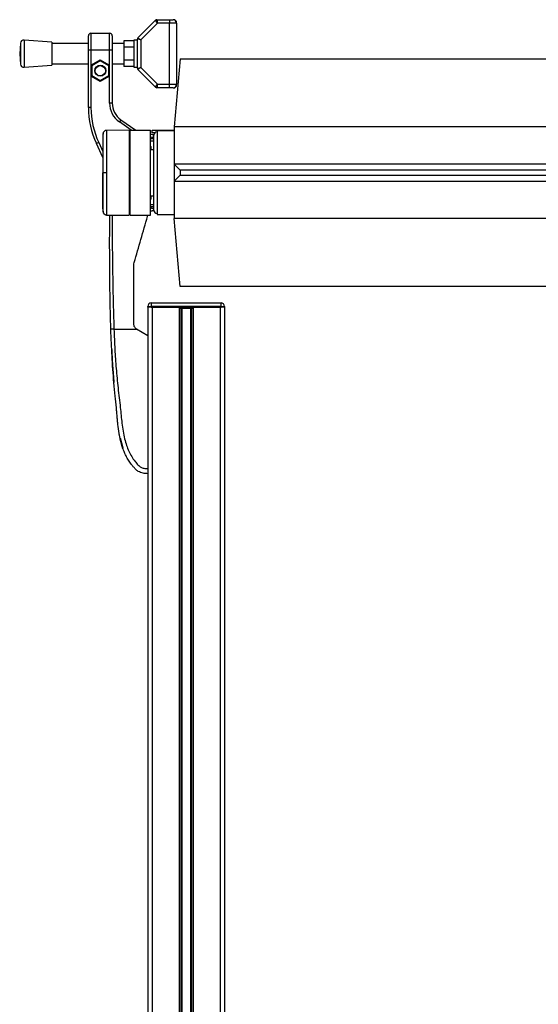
# Model space of a CAD drawing. Header units: millimetres. Extents: x 0 to 420, y 0 to 297.
# Tile 102 of 106: x 298 to 314, y 212 to 243. Entities that reach past the tile are written whole.
import ezdxf

# ---------------------------------------------------------------- set-up
doc = ezdxf.new("R2010")
doc.units = ezdxf.units.MM

msp = doc.modelspace()

# ---------------------------------------------------------------- linework, layer by layer
at = {"color": 7, "linetype": 'Continuous', "lineweight": 25}
for p, q in [((301.44086, 242.21301), (301.99325, 242.76539)), ((302.05272, 242.67485), (301.53141, 242.15353)), ((302.05272, 242.67485), (301.99325, 242.76539)), ((302.03075, 242.78093), (302.05272, 242.67485)), ((302.03075, 242.78093), (302.43312, 242.78093)), ((302.43312, 242.67485), (302.05272, 242.67485)), ((302.43312, 242.78093), (302.5392, 242.78093)), ((302.43312, 242.78093), (302.43312, 242.67485)), ((302.64528, 242.67485), (302.43312, 242.67485)), ((302.43312, 240.76534), (302.43312, 242.67485)), ((302.59224, 242.78093), (302.5392, 242.78093)), ((302.64528, 242.72789), (302.59224, 242.78093)), ((302.64528, 242.67485), (302.64528, 242.72789)), ((302.64528, 242.67485), (302.64528, 240.76534)), ((299.97783, 242.3566), (299.97783, 241.82618)), ((299.97783, 242.3566), (300.56129, 242.3566)), ((300.56129, 241.82618), (300.56129, 242.3566)), ((297.77882, 242.04672), (297.7539, 241.72009)), ((297.77882, 242.04672), (297.77882, 241.39347)), ((298.76169, 242.07813), (297.89267, 242.14443)), ((297.89267, 242.14443), (297.89267, 241.29576)), ((298.76169, 242.07813), (298.76169, 241.36206)), ((299.89827, 242.03835), (298.76169, 242.03835)), ((299.89827, 241.82618), (299.89827, 242.27703)), ((300.64085, 242.27703), (300.64085, 241.82618)), ((301.00099, 242.03835), (300.64085, 242.03835)), ((301.31924, 242.1182), (301.00099, 242.1182)), ((301.00099, 242.1182), (301.00099, 241.91915)), ((301.42532, 242.14443), (301.31924, 242.14443)), ((301.31924, 242.14443), (301.31924, 241.29576)), ((301.42532, 241.26469), (301.42532, 242.1755)), ((301.53141, 242.15353), (301.42532, 242.1755)), ((301.44086, 242.21301), (301.53141, 242.15353)), ((301.53141, 242.15353), (301.53141, 241.28666)), ((299.97783, 241.82618), (299.89827, 241.82618)), ((299.89827, 240.03676), (299.89827, 241.82618)), ((299.97783, 241.82618), (299.97783, 241.35811)), ((300.56129, 241.82618), (299.97783, 241.82618)), ((300.56129, 241.35811), (300.56129, 241.82618)), ((300.64085, 241.82618), (300.56129, 241.82618)), ((300.64085, 241.82618), (300.64085, 240.17929)), ((301.31924, 241.91915), (301.00099, 241.91915)), ((301.00099, 241.91915), (301.00099, 241.52104)), ((297.7539, 241.72009), (297.77882, 241.39347)), ((299.97783, 241.35811), (300.26956, 241.52654)), ((300.26956, 241.49591), (300.00435, 241.3428)), ((300.26956, 241.52654), (300.26956, 241.49591)), ((300.26956, 241.52654), (300.56129, 241.35811)), ((300.53477, 241.3428), (300.26956, 241.49591)), ((301.31924, 241.52104), (301.00099, 241.52104)), ((301.00099, 241.52104), (301.00099, 241.32199)), ((302.7625, 241.56097), (302.57688, 239.4393)), ((302.7625, 241.56097), (315.65169, 241.56097)), ((297.89267, 241.29576), (298.76169, 241.36206)), ((298.76169, 241.40184), (299.89827, 241.40184)), ((299.97783, 241.35811), (299.97783, 241.02125)), ((299.97783, 241.35811), (300.00435, 241.3428)), ((300.00435, 241.3428), (300.00435, 241.03656)), ((300.56129, 241.35811), (300.53477, 241.3428)), ((300.53477, 241.03656), (300.53477, 241.3428)), ((300.56129, 241.02125), (300.56129, 241.35811)), ((300.64085, 241.40184), (301.00099, 241.40184)), ((301.31924, 241.32199), (301.00099, 241.32199)), ((301.31924, 241.29576), (301.42532, 241.29576)), ((301.42532, 241.26469), (301.53141, 241.28666)), ((301.53141, 241.28666), (301.44086, 241.22718)), ((301.99325, 240.6748), (301.44086, 241.22718)), ((301.53141, 241.28666), (302.05272, 240.76534)), ((300.00435, 241.03656), (299.97783, 241.02125)), ((299.97783, 241.02125), (299.97783, 240.03676)), ((300.26956, 240.85282), (299.97783, 241.02125)), ((300.00435, 241.03656), (300.26956, 240.88344)), ((300.26956, 240.88344), (300.53477, 241.03656)), ((300.56129, 241.02125), (300.26956, 240.85282)), ((300.26956, 240.88344), (300.26956, 240.85282)), ((300.53477, 241.03656), (300.56129, 241.02125)), ((300.56129, 240.17929), (300.56129, 241.02125)), ((301.99325, 240.6748), (302.05272, 240.76534)), ((302.05272, 240.76534), (302.03075, 240.65926)), ((302.43312, 240.65926), (302.03075, 240.65926)), ((302.05272, 240.76534), (302.43312, 240.76534)), ((302.43312, 240.65926), (302.43312, 240.76534)), ((302.43312, 240.76534), (302.64528, 240.76534)), ((302.5392, 240.65926), (302.43312, 240.65926)), ((302.5392, 240.65926), (302.59224, 240.65926)), ((302.59224, 240.65926), (302.64528, 240.7123)), ((302.64528, 240.7123), (302.64528, 240.76534)), ((299.97783, 240.03676), (299.89827, 240.03676)), ((300.64085, 240.17929), (300.56129, 240.17929)), ((300.91227, 239.6579), (300.86664, 239.59273)), ((301.23726, 239.33322), (300.86664, 239.59273)), ((300.91227, 239.6579), (301.37597, 239.33322)), ((301.17127, 239.33299), (300.46093, 239.32679)), ((301.17127, 239.33299), (301.17127, 236.68136)), ((301.19779, 239.3067), (301.17127, 239.30716)), ((301.19779, 236.68113), (301.19779, 239.33322)), ((301.19779, 239.33322), (301.83429, 239.33322)), ((301.83429, 236.68113), (301.83429, 239.33322)), ((301.88734, 239.25365), (301.88734, 239.33322)), ((301.88734, 239.33322), (302.15254, 239.33322)), ((302.57688, 239.31063), (302.04646, 239.3067)), ((302.04646, 239.3067), (302.04646, 236.70765)), ((302.15254, 239.33322), (302.57688, 239.33322)), ((302.15254, 239.33322), (302.15254, 239.30748)), ((315.83731, 239.4393), (302.57688, 239.4393)), ((302.57688, 239.4393), (302.57688, 238.27238)), ((301.94038, 238.99399), (301.83429, 238.99492)), ((301.83469, 239.07447), (301.94038, 239.07355)), ((301.97629, 239.25365), (301.88734, 239.25365)), ((301.88734, 239.20061), (301.94375, 239.20061)), ((301.88734, 239.12105), (301.94038, 239.12105)), ((301.94038, 238.00717), (301.94038, 239.17409)), ((300.21886, 238.94956), (300.14675, 238.91594)), ((300.34913, 238.48194), (300.14675, 238.91594)), ((300.21886, 238.94956), (300.34913, 238.6702)), ((301.94038, 238.72324), (301.83429, 238.72324)), ((302.7625, 238.08676), (302.57688, 238.27238)), ((315.83731, 238.27238), (302.57688, 238.27238)), ((302.57688, 238.27238), (302.57688, 237.74197)), ((315.65169, 238.08676), (302.7625, 238.08676)), ((302.7625, 238.08676), (302.7625, 237.92759)), ((300.35642, 238.00717), (300.34913, 238.00717)), ((301.94038, 236.84026), (301.94038, 238.00717)), ((302.7625, 237.92759), (302.57688, 237.74197)), ((302.57688, 237.74197), (315.83731, 237.74197)), ((302.57688, 237.74197), (302.57688, 236.57505)), ((302.7625, 237.92759), (315.65169, 237.92759)), ((301.83429, 237.29111), (301.94038, 237.29111)), ((301.83429, 237.01943), (301.94038, 237.02036)), ((301.94038, 236.9408), (301.83469, 236.93988)), ((301.94038, 236.8933), (301.88734, 236.8933)), ((301.94375, 236.81374), (301.88734, 236.81374)), ((300.46093, 236.68756), (301.17127, 236.68136)), ((301.17127, 236.70719), (301.19779, 236.70765)), ((301.19779, 236.68113), (301.83429, 236.68113)), ((301.74424, 236.64494), (301.74938, 236.68113)), ((302.04646, 236.70765), (302.57688, 236.70372)), ((302.7625, 234.45338), (302.57688, 236.57505)), ((315.83731, 236.57505), (302.57688, 236.57505)), ((301.32059, 235.16147), (301.32689, 235.20579)), ((315.65169, 234.45338), (302.7625, 234.45338)), ((301.75473, 233.83809), (301.86081, 233.83809)), ((301.75473, 233.81157), (301.75473, 233.83809)), ((301.75473, 233.81157), (301.75473, 199.86487)), ((301.86081, 233.81157), (301.75473, 233.81157)), ((301.86081, 233.94418), (304.03553, 233.94418)), ((301.86081, 233.94418), (301.86081, 233.83809)), ((304.03553, 233.83809), (301.86081, 233.83809)), ((301.86081, 233.83809), (301.86081, 233.81157)), ((301.86081, 233.81157), (304.03553, 233.81157)), ((301.88734, 233.81157), (301.88734, 199.86487)), ((301.88734, 233.81157), (302.72805, 233.81157)), ((302.72805, 233.81157), (302.72805, 199.86487)), ((302.78554, 233.78505), (302.78554, 199.86487)), ((302.81599, 233.78505), (302.81599, 199.86487)), ((302.86089, 233.78505), (302.87751, 233.78505)), ((302.88164, 233.78505), (302.88164, 233.81157)), ((302.97924, 233.78505), (302.97924, 233.81157)), ((302.98337, 233.78505), (302.9899, 233.78505)), ((303.08034, 233.78505), (303.08034, 199.86487)), ((303.11079, 233.78505), (303.11079, 199.86487)), ((303.16829, 233.81157), (303.16829, 199.86487)), ((303.16829, 233.81157), (304.009, 233.81157)), ((304.009, 233.81157), (304.009, 199.86487)), ((304.03553, 233.83809), (304.03553, 233.94418)), ((304.03553, 233.83809), (304.14161, 233.83809)), ((304.03553, 233.81157), (304.03553, 233.83809)), ((304.14161, 233.81157), (304.03553, 233.81157)), ((304.14161, 233.83809), (304.14161, 233.81157)), ((304.14161, 233.81157), (304.14161, 199.86487)), ((301.40197, 233.12734), (301.3977, 233.1299)), ((300.6951, 233.12734), (301.40197, 233.12734)), ((301.75473, 232.91517), (301.40197, 233.12734)), ((301.75473, 232.91517), (301.75473, 228.77791)), ((300.62292, 232.52072), (300.62293, 232.52071)), ((300.62896, 232.40403), (300.6304, 232.3758)), ((300.6428, 232.14981), (300.68182, 231.61801)), ((300.88649, 229.73196), (300.97024, 229.42607))]:
    msp.add_line(p, q, dxfattribs=at)
at = {"color": 7, "linetype": 'Continuous', "lineweight": 25, "flags": 128}
for points in [[(300.46098, 238.00721), (300.4418, 238.0072), (300.42328, 238.0072), (300.40603, 238.00719), (300.39064, 238.00719), (300.37759, 238.00718), (300.36733, 238.00718), (300.3602, 238.00718), (300.35642, 238.00717)], [(300.62845, 232.40401), (300.62846, 232.40402), (300.62846, 232.40402)]]:
    msp.add_lwpolyline(points, dxfattribs=at)
at = {"color": 7, "linetype": 'Continuous', "lineweight": 25}
for radius in [0.17239, 0.15913]:
    msp.add_circle((300.26956, 241.18968), radius, dxfattribs=at)
for centre, radius, start, end in [((302.03075, 242.72789), 0.05304, 90, 135), ((302.5392, 242.67485), 0.10608, 0, 90), ((299.97783, 242.27703), 0.07956, 90, 180), ((300.56129, 242.27703), 0.07956, 0, 90), ((297.8846, 242.03865), 0.10608, 85.637086, 175.637086), ((301.47837, 242.1755), 0.05304, 135, 180), ((297.8846, 241.40154), 0.10608, 184.362914, 274.362914), ((301.47837, 241.26469), 0.05304, 180, 225), ((302.03075, 240.7123), 0.05304, 225, 270), ((302.5392, 240.76534), 0.10608, 270, 0), ((302.55036, 240.03676), 2.65209, 180, 205), ((302.55036, 240.03676), 2.57252, 180, 205), ((301.27736, 240.17929), 0.71606, 180, 235), ((301.27736, 240.17929), 0.6365, 180, 235), ((302.04646, 239.17409), 0.10608, 90, 180), ((301.88734, 239.06801), 0.1326, 90, 113.578178), ((301.88734, 239.06801), 0.05304, 90, 180), ((301.79451, 238.78689), 0.0663, 306.869898, 53.130102), ((301.79451, 237.22746), 0.0663, 306.869898, 53.130102), ((301.88734, 236.94634), 0.05304, 180, 270), ((301.88734, 236.94634), 0.1326, 246.421822, 270), ((302.04646, 236.84026), 0.10608, 180, 270), ((300.46172, 236.7989), 0.10595, 186.179486, 269.585698), ((301.86081, 233.83809), 0.10608, 90, 180), ((304.03553, 233.83809), 0.10608, 0, 90)]:
    msp.add_arc(centre, radius, start, end, dxfattribs=at)
for points, knots in [([(300.46046, 239.32604), (300.44824, 239.32495), (300.42547, 239.3229), (300.39775, 239.30667), (300.3787, 239.28798), (300.36681, 239.26913), (300.36024, 239.2523), (300.35712, 239.2389), (300.35639, 239.23135), (300.3561, 239.22836)], [0, 0, 0, 0, 0.23161094, 0.43175805, 0.59816768, 0.7386349, 0.85377264, 0.94214638, 1, 1, 1, 1]), ([(300.46096, 239.32308), (300.46097, 239.32392), (300.46098, 239.3267), (300.46097, 239.29778), (300.46093, 239.23424), (300.46102, 239.13246), (300.46095, 238.99823), (300.46096, 238.83705), (300.461, 238.65079), (300.46094, 238.44801), (300.46095, 238.23084), (300.46097, 238.08246), (300.46098, 238.00721)], [0, 0, 0, 0, 0.04254763, 0.14094275, 0.24679549, 0.35571793, 0.46156949, 0.57049069, 0.67634193, 0.78526289, 0.8910974, 1, 1, 1, 1]), ([(300.35653, 239.23313), (300.35497, 239.2176), (300.35187, 239.18657), (300.35004, 239.15546), (300.34913, 239.13992)], [0, 0, 0, 0, 0.50056851, 1, 1, 1, 1]), ([(300.34913, 239.13381), (300.34913, 239.13481), (300.34913, 239.13768), (300.34913, 239.08947), (300.34913, 238.99275), (300.34913, 238.85294), (300.34913, 238.67568), (300.34913, 238.46993), (300.34913, 238.2438), (300.34913, 238.08599), (300.34913, 238.00717)], [0, 0, 0, 0, 0.07180829, 0.20466384, 0.33672462, 0.46947832, 0.6020078, 0.7343695, 0.86733844, 1, 1, 1, 1]), ([(300.35642, 238.00717), (300.35643, 238.07602), (300.35643, 238.21371), (300.35637, 238.4145), (300.35642, 238.60351), (300.3564, 238.77593), (300.3564, 238.92612), (300.35645, 239.05065), (300.3564, 239.14542), (300.3564, 239.20472), (300.35642, 239.23161), (300.3564, 239.22912), (300.3564, 239.22835)], [0, 0, 0, 0, 0.10740972, 0.21482222, 0.32223596, 0.42964854, 0.53707435, 0.64449857, 0.75192392, 0.85935037, 0.95662987, 1, 1, 1, 1]), ([(300.34913, 236.88054), (300.34913, 236.87953), (300.34913, 236.87667), (300.34913, 236.92488), (300.34913, 237.0216), (300.34913, 237.16141), (300.34913, 237.33867), (300.34913, 237.54442), (300.34913, 237.77055), (300.34913, 237.92836), (300.34913, 238.00717)], [0, 0, 0, 0, 0.07182898, 0.20468157, 0.3367394, 0.46949014, 0.60201668, 0.73437542, 0.8673414, 1, 1, 1, 1]), ([(300.3564, 236.78602), (300.3564, 236.78521), (300.35642, 236.78263), (300.3564, 236.80959), (300.3564, 236.86894), (300.35645, 236.9637), (300.3564, 237.08823), (300.3564, 237.23842), (300.35642, 237.41084), (300.35637, 237.59985), (300.35643, 237.80064), (300.35643, 237.93833), (300.35642, 238.00717)], [0, 0, 0, 0, 0.04519697, 0.14229069, 0.24951199, 0.35673221, 0.46395128, 0.57117195, 0.6783794, 0.78558802, 0.8927954, 1, 1, 1, 1]), ([(300.46098, 238.00721), (300.46097, 237.93408), (300.46095, 237.78569), (300.46094, 237.57033), (300.461, 237.36547), (300.46096, 237.1806), (300.46094, 237.01757), (300.46102, 236.88413), (300.46094, 236.78095), (300.46097, 236.71737), (300.46098, 236.68788), (300.46097, 236.6906), (300.46096, 236.69147)], [0, 0, 0, 0, 0.105846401, 0.214762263, 0.320609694, 0.429526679, 0.53537443, 0.644291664, 0.750140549, 0.859059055, 0.955173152, 1, 1, 1, 1]), ([(300.34913, 236.87443), (300.35004, 236.85889), (300.35187, 236.82778), (300.35497, 236.79675), (300.35653, 236.78122)], [0, 0, 0, 0, 0.49937363, 1, 1, 1, 1]), ([(300.35612, 236.786), (300.35618, 236.78508), (300.35648, 236.78078), (300.35896, 236.76477), (300.36901, 236.73793), (300.39409, 236.70925), (300.42678, 236.69067), (300.45008, 236.68928), (300.46062, 236.68865)], [0, 0, 0, 0, 0.018474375, 0.085807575, 0.305415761, 0.55822334, 0.800081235, 1, 1, 1, 1]), ([(300.35612, 236.786), (300.35618, 236.78508), (300.35648, 236.78078), (300.35896, 236.76477), (300.36901, 236.73793), (300.39409, 236.70925), (300.42678, 236.69067), (300.45006, 236.68928), (300.4606, 236.68865)], [0, 0, 0, 0, 0.01847736, 0.08582144, 0.30546512, 0.55831355, 0.80021053, 1, 1, 1, 1]), ([(300.59832, 233.12382), (300.592, 233.33955), (300.57937, 233.77095), (300.56916, 234.41498), (300.56378, 234.98134), (300.5616, 235.47195), (300.56121, 235.78132), (300.56135, 235.98369), (300.56154, 236.07654), (300.56188, 236.16604), (300.56239, 236.2536), (300.56314, 236.34428), (300.56425, 236.44178), (300.56592, 236.55663), (300.56773, 236.639), (300.56878, 236.68662)], [0, 0, 0, 0, 0.17850357, 0.35695215, 0.53510377, 0.65301068, 0.77173491, 0.79846604, 0.82601629, 0.85121573, 0.87519883, 0.90116508, 0.92911145, 0.95902269, 1, 1, 1, 1]), ([(300.64114, 236.68599), (300.64015, 236.63199), (300.6351, 236.35592), (300.64119, 235.85741), (300.64864, 235.1832), (300.6599, 234.50239), (300.67394, 233.81613), (300.68805, 233.35689), (300.6951, 233.12734)], [0, 0, 0, 0, 0.04641278, 0.23730468, 0.42825619, 0.61903258, 0.80957408, 1, 1, 1, 1]), ([(301.32689, 235.20579), (301.3969, 235.44721), (301.53704, 235.93045), (301.67513, 236.40665), (301.74424, 236.64494)], [0, 0, 0, 0, 0.49959655, 1, 1, 1, 1]), ([(301.32059, 233.26626), (301.32059, 233.42444), (301.32059, 233.74114), (301.32059, 234.21585), (301.32059, 234.69006), (301.32059, 235.00423), (301.32059, 235.16147)], [0, 0, 0, 0, 0.24865667, 0.49787981, 0.74870525, 1, 1, 1, 1]), ([(302.73244, 233.78505), (302.74046, 233.78505), (302.76253, 233.78505), (302.81568, 233.78505), (302.85906, 233.78505), (302.88164, 233.78505)], [0, 0, 0, 0, 0.21495108, 0.59130193, 1, 1, 1, 1]), ([(302.88164, 233.78505), (302.89992, 233.78505), (302.93252, 233.78505), (302.96498, 233.78505), (302.97924, 233.78505)], [0, 0, 0, 0, 0.56060879, 1, 1, 1, 1]), ([(302.97924, 233.78505), (303.00626, 233.78505), (303.05816, 233.78505), (303.11857, 233.78505), (303.15871, 233.78505), (303.17021, 233.78505), (303.17613, 233.78505)], [0, 0, 0, 0, 0.29393521, 0.56456169, 0.77573173, 1, 1, 1, 1]), ([(301.3977, 233.1299), (301.38336, 233.14061), (301.35469, 233.16204), (301.32645, 233.21087), (301.32257, 233.2475), (301.32059, 233.26626)], [0, 0, 0, 0, 0.32777673, 0.65559959, 1, 1, 1, 1]), ([(300.6951, 233.12734), (300.68261, 233.12691), (300.65672, 233.12604), (300.62442, 233.1249), (300.60238, 233.12407), (300.59964, 233.1239), (300.59832, 233.12382)], [0, 0, 0, 0, 0.2412013, 0.5, 0.7587987, 1, 1, 1, 1]), ([(301.75473, 228.61879), (301.70377, 228.62095), (301.62626, 228.62425), (301.52593, 228.65363), (301.44425, 228.69336), (301.36705, 228.75654), (301.29682, 228.83593), (301.22232, 228.92848), (301.14618, 229.03979), (301.07109, 229.17319), (301.00625, 229.31573), (300.93376, 229.51614), (300.89163, 229.68783), (300.8661, 229.82374), (300.85805, 229.86987), (300.85042, 229.91698), (300.8432, 229.96507), (300.83636, 230.01413), (300.82875, 230.07292), (300.81873, 230.15785), (300.80985, 230.24409), (300.80228, 230.32434), (300.79692, 230.38372), (300.79127, 230.44872), (300.78525, 230.51933), (300.77874, 230.59549), (300.76345, 230.77002), (300.73361, 231.05806), (300.69359, 231.45636), (300.65983, 231.87397), (300.63402, 232.28499), (300.61339, 232.70262), (300.60348, 232.97954), (300.59832, 233.12382)], [0, 0, 0, 0, 0.03096006, 0.04709354, 0.06332994, 0.08597926, 0.10726534, 0.12783892, 0.15830543, 0.18925247, 0.22090934, 0.25349607, 0.31882561, 0.32814182, 0.33763883, 0.34731782, 0.35717968, 0.36722499, 0.37745397, 0.3932487, 0.41925357, 0.43020306, 0.44229541, 0.45552982, 0.46990329, 0.48541007, 0.50204113, 0.57649945, 0.66160129, 0.74559685, 0.83140418, 0.9121632, 1, 1, 1, 1]), ([(300.6951, 233.12734), (300.70337, 232.91628), (300.71939, 232.50746), (300.7614, 231.89545), (300.82057, 231.29056), (300.88124, 230.80236), (300.91775, 230.43508), (300.94293, 230.1889), (300.97724, 229.94563), (301.02353, 229.7149), (301.08263, 229.50606), (301.15624, 229.32028), (301.24462, 229.15183), (301.34225, 229.01026), (301.42527, 228.91057), (301.48685, 228.85158), (301.53153, 228.81969), (301.57961, 228.79898), (301.65378, 228.77991), (301.71344, 228.77873), (301.75473, 228.77791)], [0, 0, 0, 0, 0.1345803, 0.26068914, 0.39082578, 0.52181644, 0.5741497, 0.62601194, 0.67949707, 0.73064361, 0.77586761, 0.81764306, 0.85781887, 0.89689395, 0.92715545, 0.94043218, 0.95125664, 0.96201285, 0.97370949, 1, 1, 1, 1]), ([(300.62293, 232.52071), (300.62442, 232.48848), (300.62622, 232.44957), (300.62813, 232.41068), (300.62845, 232.40401)], [0, 0, 0, 0, 0.82861496, 1, 1, 1, 1]), ([(300.62846, 232.40402), (300.62861, 232.40119), (300.62891, 232.39555), (300.63124, 232.35156), (300.63478, 232.28684), (300.63886, 232.21541), (300.64169, 232.16836), (300.6428, 232.14981)], [0, 0, 0, 0, 0.21559171, 0.43122749, 0.64589381, 0.86039202, 1, 1, 1, 1]), ([(300.63514, 232.28286), (300.63627, 232.26013), (300.64281, 232.12861), (300.65213, 231.99725), (300.65985, 231.88859)], [0, 0, 0, 0, 0.172837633, 1, 1, 1, 1]), ([(300.65725, 231.92485), (300.65975, 231.89014), (300.66433, 231.8266), (300.67162, 231.73232), (300.67832, 231.64937), (300.6844, 231.57687), (300.68927, 231.52079), (300.69244, 231.48504), (300.69363, 231.47178), (300.69412, 231.46633)], [0, 0, 0, 0, 0.269280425, 0.493135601, 0.673384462, 0.81354162, 0.921114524, 0.967615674, 1, 1, 1, 1]), ([(301.75473, 228.77791), (301.75473, 228.75703), (301.75473, 228.71528), (301.75473, 228.66272), (301.75473, 228.62599), (301.75473, 228.62122), (301.75473, 228.61883)], [0, 0, 0, 0, 0.24994591, 0.49973814, 0.74942403, 1, 1, 1, 1])]:
    msp.add_open_spline(points, degree=3, knots=knots, dxfattribs=at)

doc.saveas('drawing.dxf')
